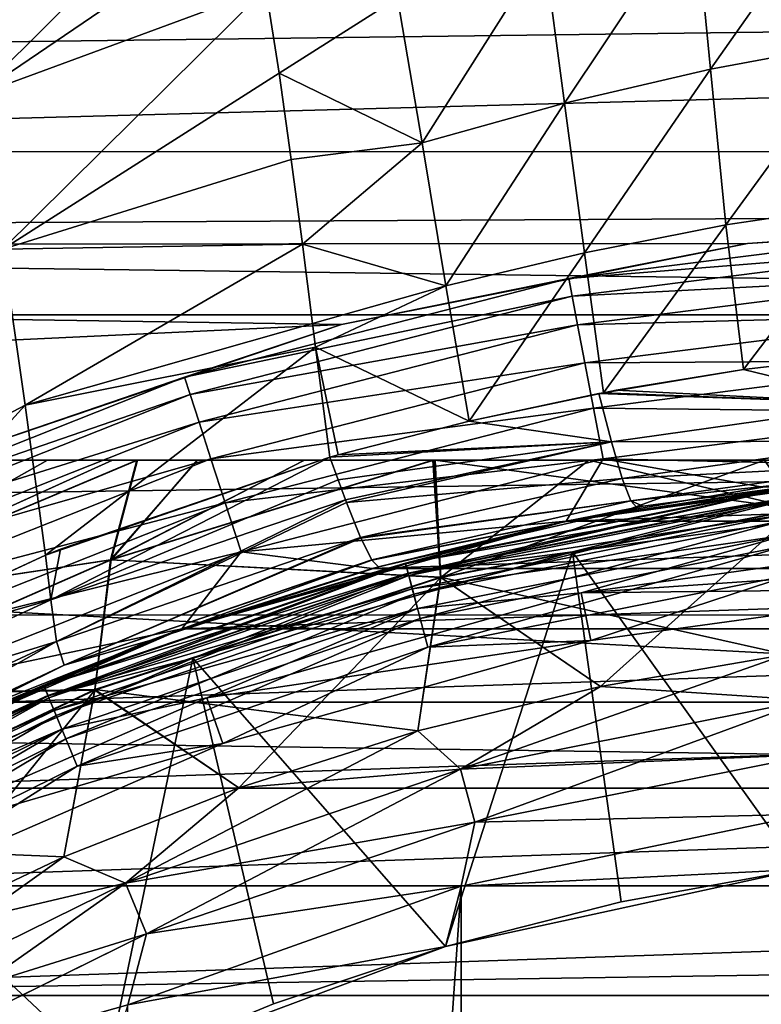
# Model space of a CAD drawing. Header units: metres. Extents: x -139 to 106, y -189 to 40.
# Tile 95 of 256: x -81.19 to -78.14, y 9.77 to 13.81. Entities that reach past the tile are written whole.
import ezdxf

# ---------------------------------------------------------------- set-up
doc = ezdxf.new("R2010")
doc.units = ezdxf.units.M
doc.layers.add('solid_153_ABGANG1_SW0003', color=7, linetype='CONTINUOUS')

msp = doc.modelspace()

# ---------------------------------------------------------------- linework, layer by layer
at = {"layer": 'solid_153_ABGANG1_SW0003'}
for points in [[(-103.727242, 12.596712, -5.962051), (-102.205688, 15.466664, -5.962051), (-49.272755, 12.596712, -5.962051)], [(-102.205688, 15.466664, -5.962051), (-50.794312, 15.466664, -5.962051), (-49.272755, 12.596712, -5.962051)], [(-47.66711, 14.145867, 90.201164), (-116.999969, 14.970211, 89.325218), (-116.999969, 13.262449, 91.032974)], [(-81.513191, 14.079929, 55.160042), (-80.29644, 14.563057, 55.118721), (-81.366585, 13.496377, 54.635792)], [(-81.366585, 13.496377, 54.635792), (-80.29644, 14.563057, 55.118721), (-80.234001, 14.265318, 54.864983)], [(-78.348877, 13.604792, 54.218559), (-78.413979, 14.267048, 54.602524), (-77.781265, 14.41212, 54.631573)], [(-78.348877, 13.604792, 54.218559), (-77.781265, 14.41212, 54.631573), (-77.736862, 13.718801, 54.25378)], [(-81.366585, 13.496377, 54.635792), (-80.234001, 14.265318, 54.864983), (-80.175163, 13.936624, 54.613754)], [(-78.948395, 13.46459, 54.166054), (-79.032623, 14.093602, 54.557159), (-78.413979, 14.267048, 54.602524)], [(-78.948395, 13.46459, 54.166054), (-78.413979, 14.267048, 54.602524), (-78.348877, 13.604792, 54.218559)], [(-52.93203, 14.170416, 5.037949), (-100.067955, 14.170441, 5.037949), (-100.800888, 12.873104, 5.037949)], [(-52.93203, 14.170416, 5.037949), (-100.800888, 12.873104, 5.037949), (-76.5, 12.999999, 5.037949)], [(-47.66711, 13.268622, 91.027504), (-47.66711, 14.145867, 90.201164), (-116.999969, 13.262449, 91.032974)], [(-79.533516, 13.301986, 54.110176), (-79.634979, 13.897038, 54.502724), (-79.032623, 14.093602, 54.557159)], [(-79.533516, 13.301986, 54.110176), (-79.032623, 14.093602, 54.557159), (-78.948395, 13.46459, 54.166054)], [(-81.366585, 13.496377, 54.635792), (-80.175163, 13.936624, 54.613754), (-81.255585, 12.865279, 54.14962)], [(-81.255585, 12.865279, 54.14962), (-80.175163, 13.936624, 54.613754), (-80.120796, 13.588456, 54.368019)], [(-80.120796, 13.588456, 54.368019), (-80.175163, 13.936624, 54.613754), (-79.634979, 13.897038, 54.502724)], [(-80.120796, 13.588456, 54.368019), (-79.634979, 13.897038, 54.502724), (-79.533516, 13.301986, 54.110176)], [(-78.286346, 12.965143, 53.804073), (-78.348877, 13.604792, 54.218559), (-77.736862, 13.718801, 54.25378)], [(-78.286346, 12.965143, 53.804073), (-77.736862, 13.718801, 54.25378), (-77.694511, 13.052683, 53.840401)], [(-81.255585, 12.865279, 54.14962), (-80.120796, 13.588456, 54.368019), (-80.070999, 13.234086, 54.127377)], [(-80.070999, 13.234086, 54.127377), (-80.120796, 13.588456, 54.368019), (-79.533516, 13.301986, 54.110176)], [(-78.867172, 12.850366, 53.757042), (-78.948395, 13.46459, 54.166054), (-78.348877, 13.604792, 54.218559)], [(-78.867172, 12.850366, 53.757042), (-78.348877, 13.604792, 54.218559), (-78.286346, 12.965143, 53.804073)], [(-79.43544, 12.715925, 53.707558), (-79.533516, 13.301986, 54.110176), (-78.948395, 13.46459, 54.166054)], [(-79.43544, 12.715925, 53.707558), (-78.948395, 13.46459, 54.166054), (-78.867172, 12.850366, 53.757042)], [(-80.025391, 12.887057, 53.890884), (-80.070999, 13.234086, 54.127377), (-79.533516, 13.301986, 54.110176)], [(-80.025391, 12.887057, 53.890884), (-79.533516, 13.301986, 54.110176), (-79.43544, 12.715925, 53.707558)], [(-47.66711, 12.34124, 91.801048), (-47.66711, 13.268622, 91.027504), (-116.999969, 13.262449, 91.032974)], [(-47.66711, 12.34124, 91.801048), (-116.999969, 13.262449, 91.032974), (-116.999969, 11.361292, 92.522438)], [(-81.255585, 12.865279, 54.14962), (-80.070999, 13.234086, 54.127377), (-80.025391, 12.887057, 53.890884)], [(-78.213921, 12.371426, 53.329746), (-78.286346, 12.965143, 53.804073), (-77.694511, 13.052683, 53.840401)], [(-78.213921, 12.371426, 53.329746), (-77.694511, 13.052683, 53.840401), (-77.649666, 12.437911, 53.359604)], [(-100.800888, 12.873104, 5.037949), (-78.196838, 12.888783, 5.037949), (-76.5, 12.999999, 5.037949)], [(-78.196838, 12.888783, 5.037949), (-78.196838, 12.888783, 27.037949), (-76.5, 13, 27.037949)], [(-77.314705, 12.949325, 27.260469), (-76.5, 13, 27.037949), (-78.196838, 12.888783, 27.037949)], [(-76.5, 12.999999, 5.037949), (-78.196838, 12.888783, 5.037949), (-76.5, 13, 27.037949)], [(-78.931259, 12.745107, 27.260469), (-77.314705, 12.949325, 27.260469), (-78.196838, 12.888783, 27.037949)], [(-77.310051, 12.875415, 27.472034), (-77.314705, 12.949325, 27.260469), (-78.931259, 12.745107, 27.260469)], [(-78.788368, 12.276675, 53.292068), (-78.867172, 12.850366, 53.757042), (-78.286346, 12.965143, 53.804073)], [(-78.788368, 12.276675, 53.292068), (-78.286346, 12.965143, 53.804073), (-78.213921, 12.371426, 53.329746)], [(-100.800888, 12.873104, 5.037949), (-101.462395, 11.538148, 5.037949), (-79.864639, 12.557036, 5.037949)], [(-100.800888, 12.873104, 5.037949), (-79.864639, 12.557036, 5.037949), (-78.196838, 12.888783, 5.037949)], [(-81.255585, 12.865279, 54.14962), (-81.164375, 12.224861, 53.663837), (-82.281822, 11.637545, 53.667313)], [(-81.255585, 12.865279, 54.14962), (-80.025391, 12.887057, 53.890884), (-81.164375, 12.224861, 53.663837)], [(-81.164375, 12.224861, 53.663837), (-80.025391, 12.887057, 53.890884), (-79.983383, 12.560421, 53.657677)], [(-79.983383, 12.560421, 53.657677), (-80.025391, 12.887057, 53.890884), (-79.43544, 12.715925, 53.707558)], [(-79.864639, 12.557036, 5.037949), (-79.864639, 12.557037, 27.037949), (-78.196838, 12.888783, 27.037949)], [(-78.931259, 12.745107, 27.260469), (-78.196838, 12.888783, 27.037949), (-79.864639, 12.557037, 27.037949)], [(-78.196838, 12.888783, 5.037949), (-79.864639, 12.557036, 5.037949), (-78.196838, 12.888783, 27.037949)], [(-78.917381, 12.672361, 27.472034), (-77.310051, 12.875415, 27.472034), (-78.931259, 12.745107, 27.260469)], [(-77.302559, 12.75633, 27.661791), (-77.310051, 12.875415, 27.472034), (-78.917381, 12.672361, 27.472034)], [(-79.340546, 12.160343, 53.251865), (-79.43544, 12.715925, 53.707558), (-78.867172, 12.850366, 53.757042)], [(-79.340546, 12.160343, 53.251865), (-78.867172, 12.850366, 53.757042), (-78.788368, 12.276675, 53.292068)], [(-80.509476, 12.33989, 27.260469), (-78.931259, 12.745107, 27.260469), (-79.864639, 12.557037, 27.037949)], [(-78.917381, 12.672361, 27.472034), (-78.931259, 12.745107, 27.260469), (-80.509476, 12.33989, 27.260469)], [(-78.895027, 12.555155, 27.661791), (-77.302559, 12.75633, 27.661791), (-78.917381, 12.672361, 27.472034)], [(-77.292603, 12.598055, 27.8202), (-77.302559, 12.75633, 27.661791), (-78.895027, 12.555155, 27.661791)], [(-79.970917, 12.463416, 53.584717), (-79.983383, 12.560421, 53.657677), (-79.43544, 12.715925, 53.707558)], [(-79.970917, 12.463416, 53.584717), (-79.43544, 12.715925, 53.707558), (-79.340546, 12.160343, 53.251865)], [(-80.486588, 12.269458, 27.472034), (-78.917381, 12.672361, 27.472034), (-80.509476, 12.33989, 27.260469)], [(-78.895027, 12.555155, 27.661791), (-78.917381, 12.672361, 27.472034), (-80.486588, 12.269458, 27.472034)], [(-104.929604, 9.579028, -5.962051), (-103.727242, 12.596712, -5.962051), (-48.0704, 9.579028, -5.962051)], [(-103.727242, 12.596712, -5.962051), (-49.272755, 12.596712, -5.962051), (-48.0704, 9.579028, -5.962051)], [(-78.865311, 12.399376, 27.8202), (-77.292603, 12.598055, 27.8202), (-78.895027, 12.555155, 27.661791)], [(-77.280678, 12.408541, 27.939308), (-77.292603, 12.598055, 27.8202), (-78.865311, 12.399376, 27.8202)], [(-101.462395, 11.538148, 5.037949), (-81.474876, 12.010437, 5.037949), (-79.864639, 12.557036, 5.037949)], [(-81.474876, 12.010437, 5.037949), (-81.474876, 12.010437, 27.037949), (-79.864639, 12.557037, 27.037949)], [(-80.509476, 12.33989, 27.260469), (-79.864639, 12.557037, 27.037949), (-81.474876, 12.010437, 27.037949)], [(-79.864639, 12.557036, 5.037949), (-81.474876, 12.010437, 5.037949), (-79.864639, 12.557037, 27.037949)], [(-81.164375, 12.224861, 53.663837), (-79.983383, 12.560421, 53.657677), (-79.970917, 12.463416, 53.584717)], [(-80.449715, 12.155978, 27.661791), (-78.895027, 12.555155, 27.661791), (-80.486588, 12.269458, 27.472034)], [(-78.865311, 12.399376, 27.8202), (-78.895027, 12.555155, 27.661791), (-80.449715, 12.155978, 27.661791)], [(-81.164375, 12.224861, 53.663837), (-79.970917, 12.463416, 53.584717), (-81.080429, 11.609652, 53.150723)], [(-81.080429, 11.609652, 53.150723), (-79.970917, 12.463416, 53.584717), (-79.911896, 12.012019, 53.208946)], [(-79.970917, 12.463416, 53.584717), (-79.340546, 12.160343, 53.251865), (-79.878578, 12.021458, 53.211369)], [(-79.911896, 12.012019, 53.208946), (-79.970917, 12.463416, 53.584717), (-79.878578, 12.021458, 53.211369)], [(-78.213921, 12.371426, 53.329746), (-77.649666, 12.437911, 53.359604), (-77.661949, 12.436746, 53.359043)], [(-77.638382, 12.232479, 53.129322), (-78.213921, 12.371426, 53.329746), (-77.661949, 12.436746, 53.359043)], [(-80.400711, 12.005152, 27.8202), (-78.865311, 12.399376, 27.8202), (-80.449715, 12.155978, 27.661791)], [(-78.829727, 12.212851, 27.939308), (-78.865311, 12.399376, 27.8202), (-80.400711, 12.005152, 27.8202)], [(-78.829727, 12.212851, 27.939308), (-77.280678, 12.408541, 27.939308), (-78.865311, 12.399376, 27.8202)], [(-77.267387, 12.19731, 28.013126), (-77.280678, 12.408541, 27.939308), (-78.829727, 12.212851, 27.939308)], [(-78.788368, 12.276675, 53.292068), (-78.213921, 12.371426, 53.329746), (-78.73613, 12.286413, 53.295738)], [(-77.638382, 12.232479, 53.129322), (-78.73613, 12.286413, 53.295738), (-78.213921, 12.371426, 53.329746)], [(-47.66711, 11.366153, 92.519081), (-47.66711, 12.34124, 91.801048), (-116.999969, 11.361292, 92.522438)], [(-82.024452, 11.740066, 27.260469), (-80.509476, 12.33989, 27.260469), (-81.474876, 12.010437, 27.037949)], [(-80.486588, 12.269458, 27.472034), (-80.509476, 12.33989, 27.260469), (-82.024452, 11.740066, 27.260469)], [(-81.992928, 11.673058, 27.472034), (-80.486588, 12.269458, 27.472034), (-82.024452, 11.740066, 27.260469)], [(-80.449715, 12.155978, 27.661791), (-80.486588, 12.269458, 27.472034), (-81.992928, 11.673058, 27.472034)], [(-79.340546, 12.160343, 53.251865), (-78.788368, 12.276675, 53.292068), (-78.807007, 12.273148, 53.290749)], [(-78.756203, 12.074617, 53.061649), (-79.340546, 12.160343, 53.251865), (-78.807007, 12.273148, 53.290749)], [(-77.638382, 12.232479, 53.129322), (-78.807007, 12.273148, 53.290749), (-78.788368, 12.276675, 53.292068)], [(-78.756203, 12.074617, 53.061649), (-78.807007, 12.273148, 53.290749), (-77.638382, 12.232479, 53.129322)], [(-77.638382, 12.232479, 53.129322), (-78.788368, 12.276675, 53.292068), (-78.73613, 12.286413, 53.295738)], [(-81.164375, 12.224861, 53.663837), (-82.203018, 11.087698, 53.213375), (-82.281822, 11.637545, 53.667313)], [(-81.164375, 12.224861, 53.663837), (-81.080429, 11.609652, 53.150723), (-82.203018, 11.087698, 53.213375)], [(-80.342033, 11.824557, 27.939308), (-78.829727, 12.212851, 27.939308), (-80.400711, 12.005152, 27.8202)], [(-78.79007, 12.004951, 28.013126), (-78.829727, 12.212851, 27.939308), (-80.342033, 11.824557, 27.939308)], [(-78.79007, 12.004951, 28.013126), (-77.267387, 12.19731, 28.013126), (-78.829727, 12.212851, 27.939308)], [(-78.756203, 12.074617, 53.061649), (-77.638382, 12.232479, 53.129322), (-77.613251, 12.077079, 52.856403)], [(-78.79007, 12.004951, 28.013126), (-77.319176, 11.972006, 28.037949), (-77.267387, 12.19731, 28.013126)], [(-81.942123, 11.565094, 27.661791), (-80.449715, 12.155978, 27.661791), (-81.992928, 11.673058, 27.472034)], [(-80.400711, 12.005152, 27.8202), (-80.449715, 12.155978, 27.661791), (-81.942123, 11.565094, 27.661791)], [(-78.756203, 12.074617, 53.061649), (-79.878578, 12.021458, 53.211369), (-79.340546, 12.160343, 53.251865)], [(-78.756203, 12.074617, 53.061649), (-79.911896, 12.012019, 53.208946), (-79.878578, 12.021458, 53.211369)], [(-79.878059, 11.919488, 53.086205), (-79.911896, 12.012019, 53.208946), (-78.756203, 12.074617, 53.061649)], [(-79.848206, 11.837454, 52.981182), (-79.878059, 11.919488, 53.086205), (-78.756203, 12.074617, 53.061649)], [(-79.843971, 11.826121, 52.964981), (-79.848206, 11.837454, 52.981182), (-78.756203, 12.074617, 53.061649)], [(-79.843971, 11.826121, 52.964981), (-78.756203, 12.074617, 53.061649), (-78.711433, 11.924043, 52.789406)], [(-78.711433, 11.924043, 52.789406), (-78.756203, 12.074617, 53.061649), (-77.613251, 12.077079, 52.856403)], [(-78.711433, 11.924043, 52.789406), (-77.613251, 12.077079, 52.856403), (-77.592461, 11.98203, 52.556622)], [(-81.874596, 11.421598, 27.8202), (-80.400711, 12.005152, 27.8202), (-81.942123, 11.565094, 27.661791)], [(-80.342033, 11.824557, 27.939308), (-80.400711, 12.005152, 27.8202), (-81.874596, 11.421598, 27.8202)], [(-81.080429, 11.609652, 53.150723), (-79.911896, 12.012019, 53.208946), (-81.018745, 11.634652, 53.150162)], [(-81.05851, 11.426017, 52.953823), (-79.911896, 12.012019, 53.208946), (-79.878059, 11.919488, 53.086205)], [(-81.018745, 11.634652, 53.150162), (-79.911896, 12.012019, 53.208946), (-81.05851, 11.426017, 52.953823)], [(-82.157608, 11.387653, 42.20013), (-80.813087, 11.59048, 42.973019), (-80.705521, 12, 42.20023)], [(-82.157608, 11.387653, 42.20013), (-81.071381, 12, 41.787895), (-81.266014, 12, 41.472916)], [(-82.157608, 11.387653, 42.20013), (-80.805374, 12, 42.102303), (-81.071381, 12, 41.787895)], [(-82.157608, 11.387653, 42.20013), (-80.705521, 12, 42.20023), (-80.805374, 12, 42.102303)], [(-80.702965, 12, 30.87328), (-80.810486, 11.590127, 30.100658), (-82.156372, 11.387322, 30.873369)], [(-81.071533, 12, 31.28821), (-82.156372, 11.387322, 30.873369), (-81.265991, 12, 31.602943)], [(-80.805672, 12, 30.973904), (-80.702965, 12, 30.87328), (-82.156372, 11.387322, 30.873369)], [(-81.071533, 12, 31.28821), (-80.805672, 12, 30.973904), (-82.156372, 11.387322, 30.873369)], [(-81.5, 12, 32.537949), (-71.5, 12, 32.537949), (-71.525032, 12, 32.228138)], [(-81.5, 12, 40.537949), (-71.5, 12, 40.537949), (-71.5, 12, 32.537949)], [(-81.5, 12, 40.537949), (-71.5, 12, 32.537949), (-81.5, 12, 32.537949)], [(-81.474907, 12, 32.227776), (-81.5, 12, 32.537949), (-71.525032, 12, 32.228138)], [(-81.474968, 12, 40.847771), (-71.5, 12, 40.537949), (-81.5, 12, 40.537949)], [(-81.474968, 12, 40.847771), (-71.525093, 12, 40.848122), (-71.5, 12, 40.537949)], [(-81.398308, 12, 41.159424), (-71.525093, 12, 40.848122), (-81.474968, 12, 40.847771)], [(-81.474907, 12, 32.227776), (-71.525032, 12, 32.228138), (-71.601692, 12, 31.916483)], [(-81.474907, 12, 32.227776), (-71.601692, 12, 31.916483), (-81.398254, 12, 31.916323)], [(-81.398308, 12, 41.159424), (-71.601746, 12, 41.159569), (-71.525093, 12, 40.848122)], [(-81.311676, 12, 41.379101), (-71.601746, 12, 41.159569), (-81.398308, 12, 41.159424)], [(-81.398254, 12, 31.916323), (-71.601692, 12, 31.916483), (-71.689476, 12, 31.694288)], [(-81.398254, 12, 31.916323), (-71.689476, 12, 31.694288), (-81.310516, 12, 31.694281)], [(-81.311676, 12, 41.379101), (-71.688324, 12, 41.379105), (-71.601746, 12, 41.159569)], [(-81.266014, 12, 41.472916), (-71.688324, 12, 41.379105), (-81.311676, 12, 41.379101)], [(-81.310516, 12, 31.694281), (-71.689476, 12, 31.694288), (-71.733978, 12, 31.602995)], [(-81.265991, 12, 31.602943), (-81.310516, 12, 31.694281), (-71.733978, 12, 31.602995)], [(-81.266014, 12, 41.472916), (-71.734001, 12, 41.472942), (-71.688324, 12, 41.379105)], [(-81.071381, 12, 41.787895), (-71.734001, 12, 41.472942), (-81.266014, 12, 41.472916)], [(-81.265991, 12, 31.602943), (-71.733978, 12, 31.602995), (-71.928619, 12, 31.288006)], [(-81.071533, 12, 31.28821), (-81.265991, 12, 31.602943), (-71.928619, 12, 31.288006)], [(-81.071533, 12, 31.28821), (-71.928619, 12, 31.288006), (-80.805672, 12, 30.973904)], [(-81.071381, 12, 41.787895), (-71.928459, 12, 41.787674), (-71.734001, 12, 41.472942)], [(-81.071381, 12, 41.787895), (-72.194305, 12, 42.101974), (-71.928459, 12, 41.787674)], [(-80.805374, 12, 42.102303), (-72.194305, 12, 42.101974), (-81.071381, 12, 41.787895)], [(-79.457603, 11.519101, 43.675884), (-79.489822, 12, 42.97324), (-80.813087, 11.59048, 42.973019)], [(-80.01593, 12, 42.708164), (-80.813087, 11.59048, 42.973019), (-79.489822, 12, 42.97324)], [(-80.456535, 12, 42.412186), (-80.705521, 12, 42.20023), (-80.813087, 11.59048, 42.973019)], [(-80.01593, 12, 42.708164), (-80.456535, 12, 42.412186), (-80.813087, 11.59048, 42.973019)], [(-80.810486, 11.590127, 30.100658), (-79.48497, 12, 30.100563), (-79.457207, 11.517554, 29.398035)], [(-80.016579, 12, 30.368114), (-79.48497, 12, 30.100563), (-80.810486, 11.590127, 30.100658)], [(-80.457001, 12, 30.66408), (-80.810486, 11.590127, 30.100658), (-80.702965, 12, 30.87328)], [(-80.016579, 12, 30.368114), (-80.810486, 11.590127, 30.100658), (-80.457001, 12, 30.66408)], [(-80.805672, 12, 30.973904), (-71.928619, 12, 31.288006), (-72.194618, 12, 30.9736)], [(-80.805672, 12, 30.973904), (-72.194618, 12, 30.9736), (-72.297043, 12, 30.873268)], [(-80.805672, 12, 30.973904), (-72.297043, 12, 30.873268), (-80.702965, 12, 30.87328)], [(-80.705521, 12, 42.20023), (-72.194305, 12, 42.101974), (-80.805374, 12, 42.102303)], [(-80.705521, 12, 42.20023), (-72.294464, 12, 42.200218), (-72.194305, 12, 42.101974)], [(-80.456535, 12, 42.412186), (-72.294464, 12, 42.200218), (-80.705521, 12, 42.20023)], [(-80.702965, 12, 30.87328), (-72.297043, 12, 30.873268), (-72.543457, 12, 30.663721)], [(-80.457001, 12, 30.66408), (-80.702965, 12, 30.87328), (-72.543457, 12, 30.663721)], [(-80.016579, 12, 30.368114), (-80.457001, 12, 30.66408), (-72.543457, 12, 30.663721)], [(-80.456535, 12, 42.412186), (-72.542969, 12, 42.411797), (-72.294464, 12, 42.200218)], [(-80.456535, 12, 42.412186), (-72.983383, 12, 42.707764), (-72.542969, 12, 42.411797)], [(-80.01593, 12, 42.708164), (-72.983383, 12, 42.707764), (-80.456535, 12, 42.412186)], [(-80.276627, 11.623268, 28.013126), (-78.79007, 12.004951, 28.013126), (-80.342033, 11.824557, 27.939308)], [(-80.276627, 11.623268, 28.013126), (-78.942268, 11.748841, 28.037949), (-78.79007, 12.004951, 28.013126)], [(-80.016579, 12, 30.368114), (-72.984047, 12, 30.367746), (-73.51506, 12, 30.100548)], [(-80.016579, 12, 30.368114), (-73.51506, 12, 30.100548), (-79.48497, 12, 30.100563)], [(-80.016579, 12, 30.368114), (-72.543457, 12, 30.663721), (-72.984047, 12, 30.367746)], [(-80.01593, 12, 42.708164), (-79.489822, 12, 42.97324), (-72.983383, 12, 42.707764)], [(-79.489822, 12, 42.97324), (-73.510147, 12, 42.973225), (-72.983383, 12, 42.707764)], [(-79.480156, 12, 42.977409), (-73.510147, 12, 42.973225), (-79.489822, 12, 42.97324)], [(-79.457603, 11.519101, 43.675884), (-79.480156, 12, 42.977409), (-79.489822, 12, 42.97324)], [(-79.48497, 12, 30.100563), (-73.51506, 12, 30.100548), (-74.151367, 12, 29.868368)], [(-79.48497, 12, 30.100563), (-74.151367, 12, 29.868368), (-78.849312, 12, 29.868574)], [(-79.48497, 12, 30.100563), (-78.849312, 12, 29.868574), (-79.457207, 11.517554, 29.398035)], [(-79.480156, 12, 42.977409), (-74.15065, 12, 43.207314), (-73.519127, 12, 42.977104)], [(-78.848618, 12, 43.207535), (-74.15065, 12, 43.207314), (-79.480156, 12, 42.977409)], [(-79.480156, 12, 42.977409), (-73.519127, 12, 42.977104), (-73.510147, 12, 42.973225)], [(-77.990555, 11.798955, 43.675884), (-78.848618, 12, 43.207535), (-79.480156, 12, 42.977409)], [(-79.457603, 11.519101, 43.675884), (-77.990555, 11.798955, 43.675884), (-79.480156, 12, 42.977409)], [(-78.127792, 12, 29.690374), (-77.990356, 11.797371, 29.398035), (-79.457207, 11.517554, 29.398035)], [(-78.849312, 12, 29.868574), (-78.127792, 12, 29.690374), (-79.457207, 11.517554, 29.398035)], [(-78.79007, 12.004951, 28.013126), (-78.942268, 11.748841, 28.037949), (-78.134529, 11.888159, 28.037949)], [(-78.941475, 11.749008, 47.537949), (-77.547958, 11.954153, 52.251377), (-77.318916, 11.972025, 47.537949)], [(-78.064087, 11.880447, 47.408539), (-78.941475, 11.749008, 47.537949), (-77.318916, 11.972025, 47.537949)], [(-78.0644, 11.882781, 46.830654), (-77.318901, 11.972026, 46.737949), (-78.941467, 11.749011, 46.737949)], [(-78.941467, 11.749011, 46.296947), (-78.941467, 11.749011, 46.737949), (-77.318901, 11.972026, 46.737949)], [(-77.318901, 11.972026, 46.296947), (-78.941467, 11.749011, 46.296947), (-77.318901, 11.972026, 46.737949)], [(-78.064331, 11.882272, 46.202675), (-78.941467, 11.749011, 46.296947), (-77.318901, 11.972026, 46.296947)], [(-78.849312, 12, 29.868574), (-74.151367, 12, 29.868368), (-78.127792, 12, 29.690374)], [(-78.848618, 12, 43.207535), (-74.872177, 12, 43.385517), (-74.15065, 12, 43.207314)], [(-78.127213, 12, 43.385635), (-74.872177, 12, 43.385517), (-78.848618, 12, 43.207535)], [(-77.990555, 11.798955, 43.675884), (-78.127213, 12, 43.385635), (-78.848618, 12, 43.207535)], [(-78.79007, 12.004951, 28.013126), (-78.134529, 11.888159, 28.037949), (-77.319176, 11.972006, 28.037949)], [(-78.675819, 11.833051, 52.490608), (-78.711433, 11.924043, 52.789406), (-77.592461, 11.98203, 52.556622)], [(-78.675819, 11.833051, 52.490608), (-77.592461, 11.98203, 52.556622), (-77.576775, 11.951592, 52.25013)], [(-78.941475, 11.749008, 47.537949), (-77.576775, 11.951592, 52.25013), (-77.547958, 11.954153, 52.251377)], [(-78.941475, 11.749008, 47.537949), (-78.625069, 11.810338, 52.187305), (-77.576775, 11.951592, 52.25013)], [(-78.625069, 11.810338, 52.187305), (-78.675819, 11.833051, 52.490608), (-77.576775, 11.951592, 52.25013)], [(-81.05851, 11.426017, 52.953823), (-79.878059, 11.919488, 53.086205), (-79.848206, 11.837454, 52.981182)], [(-79.786156, 11.681736, 52.701561), (-79.843971, 11.826121, 52.964981), (-78.711433, 11.924043, 52.789406)], [(-79.786156, 11.681736, 52.701561), (-78.711433, 11.924043, 52.789406), (-78.675819, 11.833051, 52.490608)], [(-74.865456, 11.888157, 28.037949), (-78.134529, 11.888159, 28.037949), (-78.942268, 11.748841, 28.037949)], [(-74.057716, 11.748839, 28.037949), (-74.865456, 11.888157, 28.037949), (-78.942268, 11.748841, 28.037949)], [(-79.602028, 11.576927, 46.830654), (-78.0644, 11.882781, 46.830654), (-78.941467, 11.749011, 46.737949)], [(-78.05883, 11.840479, 46.91436), (-78.0644, 11.882781, 46.830654), (-79.602028, 11.576927, 46.830654)], [(-78.064331, 11.882272, 46.202675), (-79.601898, 11.57643, 46.202675), (-78.941467, 11.749011, 46.296947)], [(-79.590462, 11.53377, 46.117798), (-79.601898, 11.57643, 46.202675), (-78.064331, 11.882272, 46.202675)], [(-78.064087, 11.880447, 47.408539), (-79.601418, 11.574654, 47.408539), (-78.941475, 11.749008, 47.537949)], [(-79.58847, 11.526342, 47.287834), (-79.601418, 11.574654, 47.408539), (-78.064087, 11.880447, 47.408539)], [(-79.590462, 11.53377, 46.117798), (-78.064331, 11.882272, 46.202675), (-78.058563, 11.838483, 46.117798)], [(-78.057564, 11.830859, 47.287834), (-79.58847, 11.526342, 47.287834), (-78.064087, 11.880447, 47.408539)], [(-78.058563, 11.838483, 46.117798), (-77.310173, 11.844397, 46.051201), (-78.915436, 11.623759, 46.051201)], [(-77.983505, 10.318907, 45.037949), (-78.915436, 11.623759, 46.051201), (-77.310173, 11.844397, 46.051201)], [(-81.793747, 11.249783, 27.939308), (-80.342033, 11.824557, 27.939308), (-81.874596, 11.421598, 27.8202)], [(-80.276627, 11.623268, 28.013126), (-80.342033, 11.824557, 27.939308), (-81.793747, 11.249783, 27.939308)], [(-81.05851, 11.426017, 52.953823), (-79.848206, 11.837454, 52.981182), (-81.0354, 11.255719, 52.674641)], [(-81.0354, 11.255719, 52.674641), (-79.848206, 11.837454, 52.981182), (-79.843971, 11.826121, 52.964981)], [(-81.0354, 11.255719, 52.674641), (-79.843971, 11.826121, 52.964981), (-79.786156, 11.681736, 52.701561)], [(-79.785049, 11.679217, 52.695568), (-79.786156, 11.681736, 52.701561), (-78.675819, 11.833051, 52.490608)], [(-79.74044, 11.590086, 52.400146), (-79.785049, 11.679217, 52.695568), (-78.675819, 11.833051, 52.490608)], [(-79.74044, 11.590086, 52.400146), (-78.675819, 11.833051, 52.490608), (-78.651169, 11.805612, 52.185356)], [(-79.739555, 11.588676, 52.392765), (-79.74044, 11.590086, 52.400146), (-78.651169, 11.805612, 52.185356)], [(-79.712112, 11.562108, 52.092865), (-79.739555, 11.588676, 52.392765), (-78.651169, 11.805612, 52.185356)], [(-78.941475, 11.749008, 47.537949), (-79.712112, 11.562108, 52.092865), (-78.651169, 11.805612, 52.185356)], [(-79.590988, 11.535714, 46.91436), (-78.05883, 11.840479, 46.91436), (-79.602028, 11.576927, 46.830654)], [(-78.050156, 11.774581, 46.980766), (-78.05883, 11.840479, 46.91436), (-79.590988, 11.535714, 46.91436)], [(-79.590462, 11.53377, 46.117798), (-78.058563, 11.838483, 46.117798), (-78.915436, 11.623759, 46.051201)], [(-79.567879, 11.449474, 47.184212), (-79.58847, 11.526342, 47.287834), (-78.057564, 11.830859, 47.287834)], [(-78.047173, 11.751961, 47.184212), (-79.567879, 11.449474, 47.184212), (-78.057564, 11.830859, 47.287834)], [(-78.941475, 11.749008, 47.537949), (-78.651169, 11.805612, 52.185356), (-78.625069, 11.810338, 52.187305)], [(-78.625069, 11.810338, 52.187305), (-78.651169, 11.805612, 52.185356), (-78.675819, 11.833051, 52.490608)], [(-79.573784, 11.471512, 46.980766), (-78.050156, 11.774581, 46.980766), (-79.590988, 11.535714, 46.91436)], [(-79.573784, 11.471512, 46.980766), (-78.039223, 11.69155, 47.023354), (-78.050156, 11.774581, 46.980766)], [(-78.039658, 11.201875, 44.287949), (-77.990555, 11.798955, 43.675884), (-79.457603, 11.519101, 43.675884)], [(-78.800514, 11.07069, 28.787949), (-79.457207, 11.517554, 29.398035), (-77.990356, 11.797371, 29.398035)], [(-78.039658, 11.201874, 28.787949), (-78.800514, 11.07069, 28.787949), (-77.990356, 11.797371, 29.398035)], [(-80.518562, 11.30713, 47.537949), (-79.712112, 11.562108, 52.092865), (-78.941475, 11.749008, 47.537949)], [(-79.601418, 11.574654, 47.408539), (-80.518562, 11.30713, 47.537949), (-78.941475, 11.749008, 47.537949)], [(-79.602028, 11.576927, 46.830654), (-78.941467, 11.749011, 46.737949), (-80.518547, 11.307135, 46.737949)], [(-80.518547, 11.307135, 46.296947), (-80.518547, 11.307135, 46.737949), (-78.941467, 11.749011, 46.737949)], [(-78.941467, 11.749011, 46.296947), (-80.518547, 11.307135, 46.296947), (-78.941467, 11.749011, 46.737949)], [(-79.601898, 11.57643, 46.202675), (-80.518547, 11.307135, 46.296947), (-78.941467, 11.749011, 46.296947)], [(-80.276627, 11.623268, 28.013126), (-79.738594, 11.554718, 28.037949), (-78.942268, 11.748841, 28.037949)], [(-74.057716, 11.748839, 28.037949), (-78.942268, 11.748841, 28.037949), (-79.738594, 11.554718, 28.037949)], [(-73.261391, 11.554714, 28.037949), (-74.057716, 11.748839, 28.037949), (-79.738594, 11.554718, 28.037949)], [(-79.541039, 11.349299, 47.10474), (-79.567879, 11.449474, 47.184212), (-78.047173, 11.751961, 47.184212)], [(-78.033638, 11.649139, 47.10474), (-79.541039, 11.349299, 47.10474), (-78.047173, 11.751961, 47.184212)], [(-81.004173, 11.158134, 52.365185), (-81.0354, 11.255719, 52.674641), (-79.786156, 11.681736, 52.701561)], [(-81.004173, 11.158134, 52.365185), (-79.786156, 11.681736, 52.701561), (-79.785049, 11.679217, 52.695568)], [(-79.573784, 11.471512, 46.980766), (-79.552109, 11.390618, 47.023354), (-78.039223, 11.69155, 47.023354)], [(-78.039223, 11.69155, 47.023354), (-79.552109, 11.390618, 47.023354), (-78.88031, 11.455309, 47.037949)], [(-78.039223, 11.69155, 47.023354), (-78.88031, 11.455309, 47.037949), (-77.298309, 11.672731, 47.037949)], [(-81.004173, 11.158134, 52.365185), (-79.785049, 11.679217, 52.695568), (-79.74044, 11.590086, 52.400146)], [(-78.033638, 11.649139, 47.10474), (-79.509781, 11.232658, 47.054852), (-79.541039, 11.349299, 47.10474)], [(-78.033638, 11.649139, 47.10474), (-78.017876, 11.529417, 47.054852), (-79.509781, 11.232658, 47.054852)], [(-75.701447, 11.672715, 47.037949), (-77.298309, 11.672731, 47.037949), (-78.88031, 11.455309, 47.037949)], [(-75.701447, 11.672715, 47.037949), (-78.88031, 11.455309, 47.037949), (-77.284927, 11.47318, 47.037949)], [(-82.203018, 11.087698, 53.213375), (-81.080429, 11.609652, 53.150723), (-82.157982, 11.111238, 53.209049)], [(-82.157982, 11.111238, 53.209049), (-81.080429, 11.609652, 53.150723), (-81.05851, 11.426017, 52.953823)], [(-81.703629, 11.058278, 28.013126), (-80.276627, 11.623268, 28.013126), (-81.793747, 11.249783, 27.939308)], [(-81.703629, 11.058278, 28.013126), (-80.519844, 11.306673, 28.037949), (-80.276627, 11.623268, 28.013126)], [(-81.080429, 11.609652, 53.150723), (-81.018745, 11.634652, 53.150162), (-81.05851, 11.426017, 52.953823)], [(-80.276627, 11.623268, 28.013126), (-80.519844, 11.306673, 28.037949), (-79.738594, 11.554718, 28.037949)], [(-79.590462, 11.53377, 46.117798), (-78.915436, 11.623759, 46.051201), (-80.475708, 11.186593, 46.051201)], [(-79.43689, 10.002766, 45.037949), (-80.475708, 11.186593, 46.051201), (-78.915436, 11.623759, 46.051201)], [(-78.716171, 10.186718, 45.037949), (-79.43689, 10.002766, 45.037949), (-78.915436, 11.623759, 46.051201)], [(-77.983505, 10.318907, 45.037949), (-78.716171, 10.186718, 45.037949), (-78.915436, 11.623759, 46.051201)], [(-82.157608, 11.387653, 42.20013), (-82.082977, 11.035048, 42.973019), (-80.813087, 11.59048, 42.973019)], [(-82.156372, 11.387322, 30.873369), (-80.810486, 11.590127, 30.100658), (-82.082047, 11.03413, 30.100658)], [(-80.878006, 11.057584, 43.675884), (-80.813087, 11.59048, 42.973019), (-82.082977, 11.035048, 42.973019)], [(-82.082047, 11.03413, 30.100658), (-80.810486, 11.590127, 30.100658), (-80.877419, 11.056099, 29.398035)], [(-81.086586, 11.072989, 46.830654), (-79.602028, 11.576927, 46.830654), (-80.518547, 11.307135, 46.737949)], [(-79.590988, 11.535714, 46.91436), (-79.602028, 11.576927, 46.830654), (-81.086586, 11.072989, 46.830654)], [(-79.601898, 11.57643, 46.202675), (-81.086388, 11.072515, 46.202675), (-80.518547, 11.307135, 46.296947)], [(-81.069481, 11.03171, 46.117798), (-81.086388, 11.072515, 46.202675), (-79.601898, 11.57643, 46.202675)], [(-79.601418, 11.574654, 47.408539), (-81.085678, 11.070814, 47.408539), (-80.518562, 11.30713, 47.537949)], [(-81.066544, 11.024606, 47.287834), (-81.085678, 11.070814, 47.408539), (-79.601418, 11.574654, 47.408539)], [(-81.069481, 11.03171, 46.117798), (-79.601898, 11.57643, 46.202675), (-79.590462, 11.53377, 46.117798)], [(-79.58847, 11.526342, 47.287834), (-81.066544, 11.024606, 47.287834), (-79.601418, 11.574654, 47.408539)], [(-81.004173, 11.158134, 52.365185), (-79.74044, 11.590086, 52.400146), (-79.739555, 11.588676, 52.392765)], [(-81.004173, 11.158134, 52.365185), (-79.739555, 11.588676, 52.392765), (-80.651894, 11.258854, 52.049931)], [(-80.878006, 11.057584, 43.675884), (-79.457603, 11.519101, 43.675884), (-80.813087, 11.59048, 42.973019)], [(-80.810486, 11.590127, 30.100658), (-79.457207, 11.517554, 29.398035), (-80.877419, 11.056099, 29.398035)], [(-80.651894, 11.258854, 52.049931), (-79.739555, 11.588676, 52.392765), (-79.712112, 11.562108, 52.092865)], [(-80.518562, 11.30713, 47.537949), (-80.651894, 11.258854, 52.049931), (-79.712112, 11.562108, 52.092865)], [(-81.070251, 11.033569, 46.91436), (-79.590988, 11.535714, 46.91436), (-81.086586, 11.072989, 46.830654)], [(-79.573784, 11.471512, 46.980766), (-79.590988, 11.535714, 46.91436), (-81.070251, 11.033569, 46.91436)], [(-81.069481, 11.03171, 46.117798), (-79.590462, 11.53377, 46.117798), (-80.475708, 11.186593, 46.051201)], [(-81.036087, 10.951084, 47.184212), (-81.066544, 11.024606, 47.287834), (-79.58847, 11.526342, 47.287834)], [(-79.567879, 11.449474, 47.184212), (-81.036087, 10.951084, 47.184212), (-79.58847, 11.526342, 47.287834)], [(-73.261391, 11.554714, 28.037949), (-79.738594, 11.554718, 28.037949), (-80.519844, 11.306673, 28.037949)], [(-72.480148, 11.306668, 28.037949), (-73.261391, 11.554714, 28.037949), (-80.519844, 11.306673, 28.037949)], [(-79.509781, 11.232658, 47.054852), (-78.017876, 11.529417, 47.054852), (-78.839882, 11.259438, 47.037949)], [(-78.017876, 11.529417, 47.054852), (-77.284927, 11.47318, 47.037949), (-78.839882, 11.259438, 47.037949)], [(-79.550636, 10.887889, 44.287949), (-79.457603, 11.519101, 43.675884), (-80.878006, 11.057584, 43.675884)], [(-80.286545, 10.654324, 28.787949), (-80.877419, 11.056099, 29.398035), (-79.457207, 11.517554, 29.398035)], [(-79.550636, 10.887889, 28.787949), (-80.286545, 10.654324, 28.787949), (-79.457207, 11.517554, 29.398035)], [(-79.550636, 10.887889, 44.287949), (-78.800507, 11.07069, 44.287949), (-79.457603, 11.519101, 43.675884)], [(-78.800514, 11.07069, 28.787949), (-79.550636, 10.887889, 28.787949), (-79.457207, 11.517554, 29.398035)], [(-78.800507, 11.07069, 44.287949), (-78.039658, 11.201875, 44.287949), (-79.457603, 11.519101, 43.675884)], [(-81.044815, 10.972162, 46.980766), (-79.573784, 11.471512, 46.980766), (-81.070251, 11.033569, 46.91436)], [(-81.044815, 10.972162, 46.980766), (-79.552109, 11.390618, 47.023354), (-79.573784, 11.471512, 46.980766)], [(-80.996399, 10.85527, 47.10474), (-81.036087, 10.951084, 47.184212), (-79.567879, 11.449474, 47.184212)], [(-79.541039, 11.349299, 47.10474), (-80.996399, 10.85527, 47.10474), (-79.567879, 11.449474, 47.184212)], [(-78.88031, 11.455309, 47.037949), (-80.418015, 11.02448, 47.037949), (-78.839882, 11.259438, 47.037949)], [(-79.552109, 11.390618, 47.023354), (-80.418015, 11.02448, 47.037949), (-78.88031, 11.455309, 47.037949)], [(-78.88031, 11.455309, 47.037949), (-78.839882, 11.259438, 47.037949), (-77.284927, 11.47318, 47.037949)], [(-82.227249, 10.88756, 53.037506), (-81.05851, 11.426017, 52.953823), (-81.0354, 11.255719, 52.674641)], [(-82.157982, 11.111238, 53.209049), (-81.05851, 11.426017, 52.953823), (-82.227249, 10.88756, 53.037506)], [(-47.66711, 10.349, 93.177025), (-47.66711, 11.366153, 92.519081), (-116.999969, 11.361292, 92.522438)], [(-47.66711, 10.349, 93.177025), (-116.999969, 11.361292, 92.522438), (-116.999969, 9.294461, 93.771881)], [(-81.044815, 10.972162, 46.980766), (-81.012772, 10.894791, 47.023354), (-79.552109, 11.390618, 47.023354)], [(-79.552109, 11.390618, 47.023354), (-81.012772, 10.894791, 47.023354), (-80.418015, 11.02448, 47.037949)], [(-79.541039, 11.349299, 47.10474), (-80.950188, 10.743706, 47.054852), (-80.996399, 10.85527, 47.10474)], [(-79.541039, 11.349299, 47.10474), (-79.509781, 11.232658, 47.054852), (-80.950188, 10.743706, 47.054852)], [(-82.020782, 10.65462, 47.537949), (-80.651894, 11.258854, 52.049931), (-80.518562, 11.30713, 47.537949)], [(-81.085678, 11.070814, 47.408539), (-82.020782, 10.65462, 47.537949), (-80.518562, 11.30713, 47.537949)], [(-81.086586, 11.072989, 46.830654), (-80.518547, 11.307135, 46.737949), (-82.020775, 10.654627, 46.737949)], [(-82.020775, 10.654627, 46.296947), (-82.020775, 10.654627, 46.737949), (-80.518547, 11.307135, 46.737949)], [(-80.518547, 11.307135, 46.296947), (-82.020775, 10.654627, 46.296947), (-80.518547, 11.307135, 46.737949)], [(-81.086388, 11.072515, 46.202675), (-82.020775, 10.654627, 46.296947), (-80.518547, 11.307135, 46.296947)], [(-81.703629, 11.058278, 28.013126), (-81.282295, 11.005893, 28.037949), (-80.519844, 11.306673, 28.037949)], [(-72.480148, 11.306668, 28.037949), (-80.519844, 11.306673, 28.037949), (-81.282295, 11.005893, 28.037949)], [(-71.717697, 11.005888, 28.037949), (-72.480148, 11.306668, 28.037949), (-81.282295, 11.005893, 28.037949)], [(-82.227249, 10.88756, 53.037506), (-81.0354, 11.255719, 52.674641), (-82.234123, 10.695052, 52.765915)], [(-82.211151, 10.591274, 52.457752), (-82.234123, 10.695052, 52.765915), (-81.0354, 11.255719, 52.674641)], [(-82.211151, 10.591274, 52.457752), (-81.0354, 11.255719, 52.674641), (-81.004173, 11.158134, 52.365185)], [(-82.020782, 10.65462, 47.537949), (-81.630363, 10.848011, 52.087097), (-80.651894, 11.258854, 52.049931)], [(-81.004173, 11.158134, 52.365185), (-80.651894, 11.258854, 52.049931), (-81.630363, 10.848011, 52.087097)], [(-80.418015, 11.02448, 47.037949), (-80.351288, 10.835939, 47.037949), (-78.839882, 11.259438, 47.037949)], [(-79.509781, 11.232658, 47.054852), (-78.839882, 11.259438, 47.037949), (-80.351288, 10.835939, 47.037949)], [(-80.950188, 10.743706, 47.054852), (-79.509781, 11.232658, 47.054852), (-80.351288, 10.835939, 47.037949)], [(-79.375259, 10.730612, 28.651798), (-78.800514, 11.07069, 28.787949), (-78.039658, 11.201874, 28.787949)], [(-77.950035, 11.014106, 28.651798), (-79.375259, 10.730612, 28.651798), (-78.039658, 11.201874, 28.787949)], [(-77.950066, 11.014318, 44.423988), (-78.039658, 11.201875, 44.287949), (-78.800507, 11.07069, 44.287949)], [(-82.211151, 10.591274, 52.457752), (-81.004173, 11.158134, 52.365185), (-81.630363, 10.848011, 52.087097)], [(-81.069481, 11.03171, 46.117798), (-80.475708, 11.186593, 46.051201), (-81.961914, 10.541042, 46.051201)], [(-80.830597, 9.482962, 45.037949), (-81.961914, 10.541042, 46.051201), (-80.475708, 11.186593, 46.051201)], [(-80.143303, 9.767651, 45.037949), (-80.830597, 9.482962, 45.037949), (-80.475708, 11.186593, 46.051201)], [(-79.43689, 10.002766, 45.037949), (-80.143303, 9.767651, 45.037949), (-80.475708, 11.186593, 46.051201)], [(-82.492661, 10.379589, 46.830654), (-81.086586, 11.072989, 46.830654), (-82.020775, 10.654627, 46.737949)], [(-81.070251, 11.033569, 46.91436), (-81.086586, 11.072989, 46.830654), (-82.492661, 10.379589, 46.830654)], [(-81.086388, 11.072515, 46.202675), (-82.492401, 10.379144, 46.202675), (-82.020775, 10.654627, 46.296947)], [(-82.470322, 10.340895, 46.117798), (-82.492401, 10.379144, 46.202675), (-81.086388, 11.072515, 46.202675)], [(-81.085678, 11.070814, 47.408539), (-82.491478, 10.37755, 47.408539), (-82.020782, 10.65462, 47.537949)], [(-82.466476, 10.334235, 47.287834), (-82.491478, 10.37755, 47.408539), (-81.085678, 11.070814, 47.408539)], [(-82.470322, 10.340895, 46.117798), (-81.086388, 11.072515, 46.202675), (-81.069481, 11.03171, 46.117798)], [(-81.066544, 11.024606, 47.287834), (-82.466476, 10.334235, 47.287834), (-81.085678, 11.070814, 47.408539)], [(-82.22937, 10.421681, 43.675884), (-80.878006, 11.057584, 43.675884), (-82.082977, 11.035048, 42.973019)], [(-81.004791, 10.371084, 44.287949), (-80.878006, 11.057584, 43.675884), (-82.22937, 10.421681, 43.675884)], [(-82.082047, 11.03413, 30.100658), (-80.877419, 11.056099, 29.398035), (-82.2286, 10.420281, 29.398035)], [(-81.702034, 10.039489, 28.787949), (-82.2286, 10.420281, 29.398035), (-80.877419, 11.056099, 29.398035)], [(-81.004791, 10.371083, 28.787949), (-81.702034, 10.039489, 28.787949), (-80.877419, 11.056099, 29.398035)], [(-81.004791, 10.371084, 44.287949), (-80.286545, 10.654325, 44.287949), (-80.878006, 11.057584, 43.675884)], [(-80.286545, 10.654324, 28.787949), (-81.004791, 10.371083, 28.787949), (-80.877419, 11.056099, 29.398035)], [(-80.286545, 10.654325, 44.287949), (-79.550636, 10.887889, 44.287949), (-80.878006, 11.057584, 43.675884)], [(-79.375259, 10.730612, 28.651798), (-79.550636, 10.887889, 28.787949), (-78.800514, 11.07069, 28.787949)], [(-79.375313, 10.730818, 44.423988), (-78.800507, 11.07069, 44.287949), (-79.550636, 10.887889, 44.287949)], [(-77.950066, 11.014318, 44.423988), (-78.800507, 11.07069, 44.287949), (-79.375313, 10.730818, 44.423988)], [(-82.471321, 10.342638, 46.91436), (-81.070251, 11.033569, 46.91436), (-82.492661, 10.379589, 46.830654)], [(-81.044815, 10.972162, 46.980766), (-81.070251, 11.033569, 46.91436), (-82.471321, 10.342638, 46.91436)], [(-82.470322, 10.340895, 46.117798), (-81.069481, 11.03171, 46.117798), (-81.961914, 10.541042, 46.051201)], [(-82.426682, 10.265318, 47.184212), (-82.466476, 10.334235, 47.287834), (-81.066544, 11.024606, 47.287834)], [(-81.036087, 10.951084, 47.184212), (-82.426682, 10.265318, 47.184212), (-81.066544, 11.024606, 47.287834)], [(-71.717697, 11.005888, 28.037949), (-81.282295, 11.005893, 28.037949), (-82.022476, 10.653743, 28.037949)], [(-70.977516, 10.653737, 28.037949), (-71.717697, 11.005888, 28.037949), (-82.022476, 10.653743, 28.037949)], [(-80.418015, 11.02448, 47.037949), (-81.882713, 10.388283, 47.037949), (-80.351288, 10.835939, 47.037949)], [(-81.012772, 10.894791, 47.023354), (-81.882713, 10.388283, 47.037949), (-80.418015, 11.02448, 47.037949)], [(-77.950066, 11.014318, 44.423988), (-79.375313, 10.730818, 44.423988), (-77.920692, 10.791223, 44.509071)], [(-79.317017, 10.513238, 28.566771), (-79.375259, 10.730612, 28.651798), (-77.950035, 11.014106, 28.651798)], [(-77.920662, 10.79099, 28.566771), (-79.317017, 10.513238, 28.566771), (-77.950035, 11.014106, 28.651798)], [(-82.438095, 10.285076, 46.980766), (-81.044815, 10.972162, 46.980766), (-82.471321, 10.342638, 46.91436)], [(-82.438095, 10.285076, 46.980766), (-81.012772, 10.894791, 47.023354), (-81.044815, 10.972162, 46.980766)], [(-82.374832, 10.175504, 47.10474), (-82.426682, 10.265318, 47.184212), (-81.036087, 10.951084, 47.184212)], [(-80.996399, 10.85527, 47.10474), (-82.374832, 10.175504, 47.10474), (-81.036087, 10.951084, 47.184212)], [(-82.438095, 10.285076, 46.980766), (-82.396217, 10.212549, 47.023354), (-81.012772, 10.894791, 47.023354)], [(-81.012772, 10.894791, 47.023354), (-82.396217, 10.212549, 47.023354), (-81.882713, 10.388283, 47.037949)], [(-80.751289, 10.263514, 28.651798), (-80.286545, 10.654324, 28.787949), (-79.550636, 10.887889, 28.787949)], [(-79.375259, 10.730612, 28.651798), (-80.751289, 10.263514, 28.651798), (-79.550636, 10.887889, 28.787949)], [(-79.375313, 10.730818, 44.423988), (-79.550636, 10.887889, 44.287949), (-80.286545, 10.654325, 44.287949)], [(-80.996399, 10.85527, 47.10474), (-82.314453, 10.070926, 47.054852), (-82.374832, 10.175504, 47.10474)], [(-80.996399, 10.85527, 47.10474), (-80.950188, 10.743706, 47.054852), (-82.314453, 10.070926, 47.054852)], [(-81.882713, 10.388283, 47.037949), (-81.790924, 10.210586, 47.037949), (-80.351288, 10.835939, 47.037949)], [(-80.950188, 10.743706, 47.054852), (-80.351288, 10.835939, 47.037949), (-81.790924, 10.210586, 47.037949)], [(-79.375313, 10.730818, 44.423988), (-79.317078, 10.513464, 44.509071), (-77.920692, 10.791223, 44.509071)], [(-77.920692, 10.791223, 44.509071), (-79.317078, 10.513464, 44.509071), (-77.949448, 10.546617, 44.537949)], [(-77.920662, 10.79099, 28.566771), (-77.949463, 10.546614, 28.537949), (-79.317017, 10.513238, 28.566771)], [(-82.314453, 10.070926, 47.054852), (-80.950188, 10.743706, 47.054852), (-81.790924, 10.210586, 47.037949)], [(-79.375313, 10.730818, 44.423988), (-80.286545, 10.654325, 44.287949), (-80.751366, 10.26371, 44.423988)], [(-79.375313, 10.730818, 44.423988), (-80.751366, 10.26371, 44.423988), (-79.317078, 10.513464, 44.509071)], [(-80.665169, 10.055602, 28.566771), (-80.751289, 10.263514, 28.651798), (-79.375259, 10.730612, 28.651798)], [(-79.317017, 10.513238, 28.566771), (-80.665169, 10.055602, 28.566771), (-79.375259, 10.730612, 28.651798)], [(-70.977516, 10.653737, 28.037949), (-82.022476, 10.653743, 28.037949), (-82.736847, 10.251916, 28.037949)], [(-70.263145, 10.251909, 28.037949), (-70.977516, 10.653737, 28.037949), (-82.736847, 10.251916, 28.037949)], [(-80.751366, 10.26371, 44.423988), (-80.286545, 10.654325, 44.287949), (-81.004791, 10.371084, 44.287949)], [(-80.751289, 10.263514, 28.651798), (-81.004791, 10.371083, 28.787949), (-80.286545, 10.654324, 28.787949)], [(-80.830597, 9.482962, 45.037949), (-81.496193, 9.149793, 45.037949), (-81.961914, 10.541042, 46.051201)], [(-80.751366, 10.26371, 44.423988), (-80.665253, 10.055819, 44.509071), (-79.317078, 10.513464, 44.509071)], [(-79.317078, 10.513464, 44.509071), (-80.665253, 10.055819, 44.509071), (-79.372726, 10.250828, 44.537949)], [(-79.317017, 10.513238, 28.566771), (-79.372742, 10.250823, 28.537949), (-80.665169, 10.055602, 28.566771)], [(-79.372734, -10.250825, 28.537949), (-79.372742, 10.250823, 28.537949), (-77.949463, 10.546614, 28.537949)], [(-79.317017, 10.513238, 28.566771), (-77.949463, 10.546614, 28.537949), (-79.372742, 10.250823, 28.537949)], [(-77.949463, -10.546615, 28.537949), (-79.372734, -10.250825, 28.537949), (-77.949463, 10.546614, 28.537949)], [(-77.949448, 10.546617, 44.537949), (-79.372726, 10.250828, 44.537949), (-77.983635, 10.318887, 44.537949)], [(-79.317078, 10.513464, 44.509071), (-79.372726, 10.250828, 44.537949), (-77.949448, 10.546617, 44.537949)], [(-81.702034, 10.039489, 44.287949), (-81.004791, 10.371084, 44.287949), (-82.22937, 10.421681, 43.675884)], [(-47.66711, 9.295502, 93.771332), (-47.66711, 10.349, 93.177025), (-116.999969, 9.294461, 93.771881)], [(-82.054573, 9.620803, 28.651798), (-81.702034, 10.039489, 28.787949), (-81.004791, 10.371083, 28.787949)], [(-80.751289, 10.263514, 28.651798), (-82.054573, 9.620803, 28.651798), (-81.004791, 10.371083, 28.787949)], [(-80.751366, 10.26371, 44.423988), (-81.004791, 10.371084, 44.287949), (-81.702034, 10.039489, 44.287949)], [(-77.983635, 10.318887, 44.537949), (-79.437073, 10.002711, 44.537949), (-78.716171, 10.186718, 45.037949)], [(-79.372726, 10.250828, 44.537949), (-79.437073, 10.002711, 44.537949), (-77.983635, 10.318887, 44.537949)], [(-77.983635, 10.318887, 44.537949), (-78.716171, 10.186718, 45.037949), (-77.983505, 10.318907, 45.037949)], [(-70.263145, 10.251909, 28.037949), (-82.736847, 10.251916, 28.037949), (-83.422173, 9.802221, 28.037949)], [(-69.57782, 9.802214, 28.037949), (-70.263145, 10.251909, 28.037949), (-83.422173, 9.802221, 28.037949)], [(-80.751366, 10.26371, 44.423988), (-81.702034, 10.039489, 44.287949), (-82.05468, 9.620988, 44.423988)], [(-80.751366, 10.26371, 44.423988), (-82.05468, 9.620988, 44.423988), (-80.665253, 10.055819, 44.509071)], [(-81.942055, 9.425912, 28.566771), (-82.054573, 9.620803, 28.651798), (-80.751289, 10.263514, 28.651798)], [(-80.665169, 10.055602, 28.566771), (-81.942055, 9.425912, 28.566771), (-80.751289, 10.263514, 28.651798)], [(-80.742195, -9.764004, 28.537949), (-80.742203, 9.764001, 28.537949), (-79.372742, 10.250823, 28.537949)], [(-80.665169, 10.055602, 28.566771), (-79.372742, 10.250823, 28.537949), (-80.742203, 9.764001, 28.537949)], [(-79.372734, -10.250825, 28.537949), (-80.742195, -9.764004, 28.537949), (-79.372742, 10.250823, 28.537949)], [(-79.372726, 10.250828, 44.537949), (-80.742188, 9.764009, 44.537949), (-79.437073, 10.002711, 44.537949)], [(-80.665253, 10.055819, 44.509071), (-80.742188, 9.764009, 44.537949), (-79.372726, 10.250828, 44.537949)], [(-79.437073, 10.002711, 44.537949), (-79.43689, 10.002766, 45.037949), (-78.716171, 10.186718, 45.037949)], [(-82.05468, 9.620988, 44.423988), (-81.942169, 9.426114, 44.509071), (-80.665253, 10.055819, 44.509071)], [(-80.665253, 10.055819, 44.509071), (-81.942169, 9.426114, 44.509071), (-80.742188, 9.764009, 44.537949)], [(-80.665169, 10.055602, 28.566771), (-80.742203, 9.764001, 28.537949), (-81.942055, 9.425912, 28.566771)], [(-79.437073, 10.002711, 44.537949), (-80.830711, 9.482908, 44.537949), (-80.143303, 9.767651, 45.037949)], [(-80.742188, 9.764009, 44.537949), (-80.830711, 9.482908, 44.537949), (-79.437073, 10.002711, 44.537949)], [(-79.437073, 10.002711, 44.537949), (-80.143303, 9.767651, 45.037949), (-79.43689, 10.002766, 45.037949)], [(-69.57782, 9.802214, 28.037949), (-83.422173, 9.802221, 28.037949), (-84.075157, 9.306823, 28.037949)], [(-68.924828, 9.306814, 28.037949), (-69.57782, 9.802214, 28.037949), (-84.075157, 9.306823, 28.037949)], [(-80.830711, 9.482908, 44.537949), (-80.830597, 9.482962, 45.037949), (-80.143303, 9.767651, 45.037949)]]:
    msp.add_3dface(points, dxfattribs=at)

doc.saveas('drawing.dxf')
